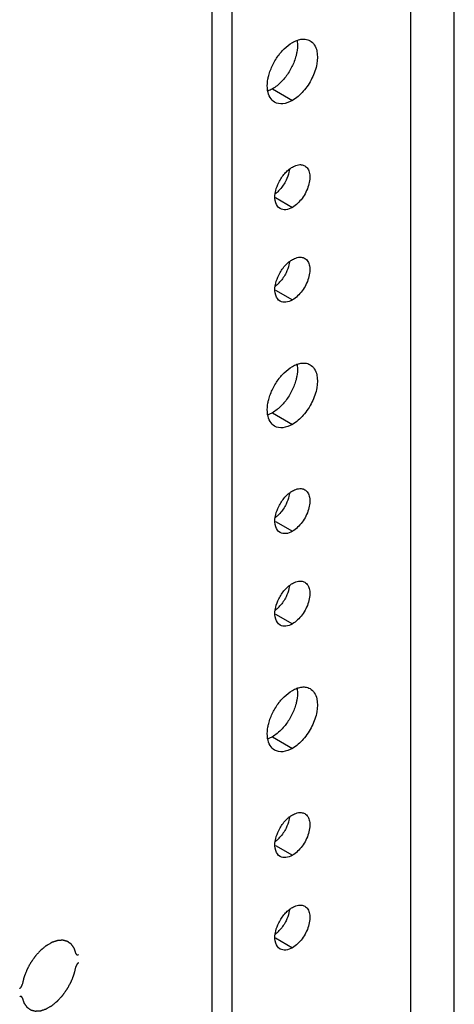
# Model space of a CAD drawing. Header units: inches. Extents: x 6 to 353, y 6 to 228.
# Tile 98 of 256: x 328.38 to 330.3, y 93.04 to 97.39. Entities that reach past the tile are written whole.
import ezdxf

# ---------------------------------------------------------------- set-up
doc = ezdxf.new("R2010")
doc.units = ezdxf.units.IN
doc.header["$LTSCALE"] = 19.946667
doc.header["$MEASUREMENT"] = 0
doc.layers.get('0').update_dxf_attribs({"linetype": 'CONTINUOUS'})
doc.layers.add('03_ALL_AXES', color=7, linetype='CONTINUOUS')
doc.layers.add('05_ALL_CURVES', color=7, linetype='CONTINUOUS')

msp = doc.modelspace()

# ---------------------------------------------------------------- linework, layer by layer
at = {"color": 7, "linetype": 'Continuous'}
for p, q in [((329.2291, 84.9097), (329.2291, 119.5768)), ((329.3175, 84.8587), (329.3175, 119.5258)), ((330.1052, 85.3135), (330.1052, 119.071)), ((330.2976, 85.3135), (330.2976, 118.96))]:
    msp.add_line(p, q, dxfattribs=at)
at = {"layer": '03_ALL_AXES', "color": 7, "linetype": 'Continuous'}
for p, q in [((329.4943, 97.0805), (329.5827, 97.0295)), ((329.5075, 96.6013), (329.5827, 96.5579)), ((329.5075, 96.1931), (329.5827, 96.1497)), ((329.4943, 95.6516), (329.5827, 95.6006)), ((329.5075, 95.1725), (329.5827, 95.1291)), ((329.5075, 94.7642), (329.5827, 94.7208)), ((329.4943, 94.2228), (329.5827, 94.1717)), ((329.5075, 93.7436), (329.5827, 93.7002)), ((329.5075, 93.3353), (329.5827, 93.2919))]:
    msp.add_line(p, q, dxfattribs=at)
for centre in [(329.4064, 96.7442), (329.4064, 96.336), (329.4064, 95.3153), (329.4064, 94.9071), (329.4064, 93.8865), (329.4064, 93.4782)]:
    msp.add_arc(centre, 0.1618, 315.256, 318.5568, dxfattribs=at)
for points in [[(329.5827, 97.285), (329.589, 97.2887), (329.5957, 97.2919), (329.6027, 97.2945)], [(329.5423, 97.1209), (329.5359, 97.1136), (329.5289, 97.1067), (329.5216, 97.1003)], [(329.4943, 97.0805), (329.4879, 97.0768), (329.4812, 97.0736), (329.4743, 97.0711)], [(329.5691, 96.7267), (329.5734, 96.7301), (329.5779, 96.7332), (329.5827, 96.7359)], [(329.5224, 96.6676), (329.5295, 96.6821), (329.5386, 96.6958), (329.5492, 96.7078)], [(329.5545, 96.6773), (329.5474, 96.6628), (329.5384, 96.6492), (329.5277, 96.6371)], [(329.5214, 96.6303), (329.5171, 96.626), (329.5126, 96.622), (329.5079, 96.6182)], [(329.5224, 96.2594), (329.5295, 96.2738), (329.5386, 96.2875), (329.5492, 96.2996)], [(329.5691, 96.3185), (329.5734, 96.3218), (329.5779, 96.325), (329.5827, 96.3277)], [(329.5545, 96.269), (329.5474, 96.2546), (329.5384, 96.2409), (329.5277, 96.2288)], [(329.5214, 96.222), (329.5171, 96.2178), (329.5126, 96.2137), (329.5079, 96.21)], [(329.5827, 95.8562), (329.589, 95.8598), (329.5957, 95.8631), (329.6027, 95.8656)], [(329.5423, 95.692), (329.5359, 95.6847), (329.5289, 95.6778), (329.5216, 95.6714)], [(329.4943, 95.6516), (329.4879, 95.648), (329.4812, 95.6447), (329.4743, 95.6422)], [(329.5691, 95.2978), (329.5734, 95.3012), (329.5779, 95.3043), (329.5827, 95.3071)], [(329.5224, 95.2388), (329.5295, 95.2532), (329.5386, 95.2669), (329.5492, 95.2789)], [(329.5545, 95.2484), (329.5474, 95.234), (329.5384, 95.2203), (329.5277, 95.2082)], [(329.5214, 95.2014), (329.5171, 95.1971), (329.5126, 95.1931), (329.5079, 95.1893)], [(329.5691, 94.8896), (329.5734, 94.893), (329.5779, 94.8961), (329.5827, 94.8988)], [(329.5224, 94.8305), (329.5295, 94.845), (329.5386, 94.8586), (329.5492, 94.8707)], [(329.5545, 94.8401), (329.5474, 94.8257), (329.5384, 94.812), (329.5277, 94.8)], [(329.5214, 94.7932), (329.5171, 94.7889), (329.5126, 94.7848), (329.5079, 94.7811)], [(329.5827, 94.4273), (329.589, 94.431), (329.5957, 94.4342), (329.6027, 94.4367)], [(329.5423, 94.2631), (329.5359, 94.2558), (329.5289, 94.2489), (329.5216, 94.2425)], [(329.4943, 94.2228), (329.4879, 94.2191), (329.4812, 94.2159), (329.4743, 94.2133)], [(329.5691, 93.8689), (329.5734, 93.8723), (329.5779, 93.8755), (329.5827, 93.8782)], [(329.5224, 93.8099), (329.5295, 93.8243), (329.5386, 93.838), (329.5492, 93.8501)], [(329.5545, 93.8195), (329.5474, 93.8051), (329.5384, 93.7914), (329.5277, 93.7793)], [(329.5214, 93.7725), (329.5171, 93.7682), (329.5126, 93.7642), (329.5079, 93.7605)], [(329.5691, 93.4607), (329.5734, 93.4641), (329.5779, 93.4672), (329.5827, 93.4699)], [(329.5224, 93.4016), (329.5295, 93.4161), (329.5386, 93.4297), (329.5492, 93.4418)], [(329.5545, 93.4113), (329.5474, 93.3968), (329.5384, 93.3832), (329.5277, 93.3711)], [(329.5214, 93.3643), (329.5171, 93.36), (329.5126, 93.3559), (329.5079, 93.3522)]]:
    msp.add_open_spline(points, degree=3, dxfattribs=at)
for points, knots in [([(329.6035, 97.2922), (329.6041, 97.2883), (329.6058, 97.2717), (329.6044, 97.2548), (329.6022, 97.2421)], [0, 0, 0, 0, 0.232633, 1, 1, 1, 1]), ([(329.6027, 97.2945), (329.605, 97.2953), (329.6141, 97.2983), (329.6237, 97.3), (329.6307, 97.3001)], [0, 0, 0, 0, 0.264553, 1, 1, 1, 1]), ([(329.6307, 97.3001), (329.6334, 97.3002), (329.6439, 97.2998), (329.6543, 97.2966), (329.6609, 97.2928)], [0, 0, 0, 0, 0.262582, 1, 1, 1, 1]), ([(329.6609, 97.2928), (329.6684, 97.2885), (329.6819, 97.275), (329.6884, 97.2575), (329.6906, 97.248)], [0, 0, 0, 0, 0.46882, 1, 1, 1, 1]), ([(329.4962, 97.187), (329.5039, 97.2026), (329.5162, 97.2225), (329.5309, 97.2404), (329.5347, 97.2447)], [0, 0, 0, 0, 0.75367, 1, 1, 1, 1]), ([(329.5347, 97.2447), (329.5383, 97.2488), (329.5528, 97.264), (329.5693, 97.2773), (329.5827, 97.285)], [0, 0, 0, 0, 0.265662, 1, 1, 1, 1]), ([(329.6022, 97.2421), (329.6012, 97.2369), (329.5964, 97.215), (329.5883, 97.1938), (329.5808, 97.1786)], [0, 0, 0, 0, 0.239985, 1, 1, 1, 1]), ([(329.6906, 97.248), (329.6947, 97.2295), (329.693, 97.1869), (329.6714, 97.1256), (329.6344, 97.0697), (329.6008, 97.0399), (329.5827, 97.0295)], [0, 0, 0, 0, 0.222118, 0.484077, 0.754973, 1, 1, 1, 1]), ([(329.4748, 97.1234), (329.4757, 97.1287), (329.4806, 97.1506), (329.4886, 97.1717), (329.4962, 97.187)], [0, 0, 0, 0, 0.239985, 1, 1, 1, 1]), ([(329.5808, 97.1786), (329.5731, 97.1629), (329.5608, 97.1431), (329.5461, 97.1252), (329.5423, 97.1209)], [0, 0, 0, 0, 0.75367, 1, 1, 1, 1]), ([(329.4735, 97.0734), (329.4729, 97.0772), (329.4712, 97.0939), (329.4725, 97.1108), (329.4748, 97.1234)], [0, 0, 0, 0, 0.232633, 1, 1, 1, 1]), ([(329.5044, 97.0217), (329.4962, 97.0265), (329.4813, 97.0422), (329.4752, 97.0625), (329.4735, 97.0734)], [0, 0, 0, 0, 0.463491, 1, 1, 1, 1]), ([(329.5216, 97.1003), (329.5194, 97.0983), (329.5108, 97.0911), (329.5015, 97.0847), (329.4943, 97.0805)], [0, 0, 0, 0, 0.260856, 1, 1, 1, 1]), ([(329.5827, 97.0295), (329.5697, 97.022), (329.5439, 97.0113), (329.515, 97.0156), (329.5044, 97.0217)], [0, 0, 0, 0, 0.550513, 1, 1, 1, 1]), ([(329.5492, 96.7078), (329.5538, 96.713), (329.5603, 96.7195), (329.5674, 96.7253), (329.5691, 96.7267)], [0, 0, 0, 0, 0.758296, 1, 1, 1, 1]), ([(329.57, 96.725), (329.5694, 96.7211), (329.5661, 96.7046), (329.5602, 96.6887), (329.5545, 96.6773)], [0, 0, 0, 0, 0.23858, 1, 1, 1, 1]), ([(329.5827, 96.7359), (329.5855, 96.7376), (329.5959, 96.7429), (329.6076, 96.7462), (329.6161, 96.7464)], [0, 0, 0, 0, 0.273651, 1, 1, 1, 1]), ([(329.6372, 96.7413), (329.6426, 96.7382), (329.6525, 96.7281), (329.6597, 96.7068), (329.6603, 96.6812), (329.6524, 96.6426), (329.6291, 96.5971), (329.5995, 96.5677), (329.5827, 96.5579)], [0, 0, 0, 0, 0.087127, 0.186819, 0.30452, 0.438668, 0.730057, 1, 1, 1, 1]), ([(329.6161, 96.7464), (329.618, 96.7465), (329.6253, 96.7462), (329.6325, 96.744), (329.6372, 96.7413)], [0, 0, 0, 0, 0.262582, 1, 1, 1, 1]), ([(329.507, 96.6199), (329.5076, 96.6239), (329.5108, 96.6403), (329.5168, 96.6562), (329.5224, 96.6676)], [0, 0, 0, 0, 0.23858, 1, 1, 1, 1]), ([(329.5282, 96.5526), (329.5189, 96.5579), (329.5041, 96.5808), (329.5049, 96.6062), (329.507, 96.6199)], [0, 0, 0, 0, 0.434522, 1, 1, 1, 1]), ([(329.5827, 96.5579), (329.5737, 96.5527), (329.5556, 96.5453), (329.5355, 96.5483), (329.5282, 96.5526)], [0, 0, 0, 0, 0.550513, 1, 1, 1, 1]), ([(329.5827, 96.3277), (329.5855, 96.3293), (329.5959, 96.3347), (329.6076, 96.338), (329.6161, 96.3382)], [0, 0, 0, 0, 0.273651, 1, 1, 1, 1]), ([(329.6372, 96.3331), (329.6426, 96.33), (329.6525, 96.3198), (329.6597, 96.2986), (329.6603, 96.273), (329.6524, 96.2343), (329.6291, 96.1889), (329.5995, 96.1594), (329.5827, 96.1497)], [0, 0, 0, 0, 0.087127, 0.186819, 0.30452, 0.438668, 0.730057, 1, 1, 1, 1]), ([(329.6161, 96.3382), (329.618, 96.3382), (329.6253, 96.338), (329.6325, 96.3358), (329.6372, 96.3331)], [0, 0, 0, 0, 0.262582, 1, 1, 1, 1]), ([(329.5492, 96.2996), (329.5538, 96.3048), (329.5603, 96.3113), (329.5674, 96.3171), (329.5691, 96.3185)], [0, 0, 0, 0, 0.758296, 1, 1, 1, 1]), ([(329.57, 96.3168), (329.5694, 96.3128), (329.5661, 96.2964), (329.5602, 96.2805), (329.5545, 96.269)], [0, 0, 0, 0, 0.23858, 1, 1, 1, 1]), ([(329.507, 96.2117), (329.5076, 96.2156), (329.5108, 96.2321), (329.5168, 96.248), (329.5224, 96.2594)], [0, 0, 0, 0, 0.23858, 1, 1, 1, 1]), ([(329.5282, 96.1443), (329.5189, 96.1496), (329.5041, 96.1725), (329.5049, 96.1979), (329.507, 96.2117)], [0, 0, 0, 0, 0.434522, 1, 1, 1, 1]), ([(329.5827, 96.1497), (329.5737, 96.1445), (329.5556, 96.137), (329.5355, 96.1401), (329.5282, 96.1443)], [0, 0, 0, 0, 0.550513, 1, 1, 1, 1]), ([(329.5347, 95.8158), (329.5383, 95.82), (329.5528, 95.8352), (329.5693, 95.8485), (329.5827, 95.8562)], [0, 0, 0, 0, 0.265662, 1, 1, 1, 1]), ([(329.6035, 95.8633), (329.6041, 95.8594), (329.6058, 95.8428), (329.6044, 95.8259), (329.6022, 95.8133)], [0, 0, 0, 0, 0.232633, 1, 1, 1, 1]), ([(329.6027, 95.8656), (329.605, 95.8664), (329.6141, 95.8694), (329.6237, 95.8711), (329.6307, 95.8712)], [0, 0, 0, 0, 0.264553, 1, 1, 1, 1]), ([(329.6307, 95.8712), (329.6334, 95.8713), (329.6439, 95.8709), (329.6543, 95.8678), (329.6609, 95.8639)], [0, 0, 0, 0, 0.262582, 1, 1, 1, 1]), ([(329.6609, 95.8639), (329.6684, 95.8596), (329.6819, 95.8462), (329.6884, 95.8286), (329.6906, 95.8191)], [0, 0, 0, 0, 0.46882, 1, 1, 1, 1]), ([(329.4962, 95.7581), (329.5039, 95.7738), (329.5162, 95.7936), (329.5309, 95.8115), (329.5347, 95.8158)], [0, 0, 0, 0, 0.75367, 1, 1, 1, 1]), ([(329.6022, 95.8133), (329.6012, 95.808), (329.5964, 95.7861), (329.5883, 95.765), (329.5808, 95.7497)], [0, 0, 0, 0, 0.239985, 1, 1, 1, 1]), ([(329.6906, 95.8191), (329.6947, 95.8006), (329.693, 95.7581), (329.6714, 95.6967), (329.6344, 95.6408), (329.6008, 95.6111), (329.5827, 95.6006)], [0, 0, 0, 0, 0.222118, 0.484077, 0.754973, 1, 1, 1, 1]), ([(329.4748, 95.6945), (329.4757, 95.6998), (329.4806, 95.7217), (329.4886, 95.7428), (329.4962, 95.7581)], [0, 0, 0, 0, 0.239985, 1, 1, 1, 1]), ([(329.5808, 95.7497), (329.5731, 95.734), (329.5608, 95.7142), (329.5461, 95.6963), (329.5423, 95.692)], [0, 0, 0, 0, 0.75367, 1, 1, 1, 1]), ([(329.4735, 95.6445), (329.4729, 95.6484), (329.4712, 95.665), (329.4725, 95.6819), (329.4748, 95.6945)], [0, 0, 0, 0, 0.232633, 1, 1, 1, 1]), ([(329.5044, 95.5928), (329.4962, 95.5976), (329.4813, 95.6134), (329.4752, 95.6336), (329.4735, 95.6445)], [0, 0, 0, 0, 0.463491, 1, 1, 1, 1]), ([(329.5216, 95.6714), (329.5194, 95.6695), (329.5108, 95.6623), (329.5015, 95.6558), (329.4943, 95.6516)], [0, 0, 0, 0, 0.260856, 1, 1, 1, 1]), ([(329.5827, 95.6006), (329.5697, 95.5931), (329.5439, 95.5824), (329.515, 95.5868), (329.5044, 95.5928)], [0, 0, 0, 0, 0.550513, 1, 1, 1, 1]), ([(329.5492, 95.2789), (329.5538, 95.2841), (329.5603, 95.2906), (329.5674, 95.2965), (329.5691, 95.2978)], [0, 0, 0, 0, 0.758296, 1, 1, 1, 1]), ([(329.57, 95.2961), (329.5694, 95.2922), (329.5661, 95.2757), (329.5602, 95.2598), (329.5545, 95.2484)], [0, 0, 0, 0, 0.23858, 1, 1, 1, 1]), ([(329.5827, 95.3071), (329.5855, 95.3087), (329.5959, 95.314), (329.6076, 95.3174), (329.6161, 95.3176)], [0, 0, 0, 0, 0.273651, 1, 1, 1, 1]), ([(329.6372, 95.3125), (329.6426, 95.3093), (329.6525, 95.2992), (329.6597, 95.278), (329.6603, 95.2523), (329.6524, 95.2137), (329.6291, 95.1683), (329.5995, 95.1388), (329.5827, 95.1291)], [0, 0, 0, 0, 0.087127, 0.186819, 0.30452, 0.438668, 0.730057, 1, 1, 1, 1]), ([(329.6161, 95.3176), (329.618, 95.3176), (329.6253, 95.3173), (329.6325, 95.3151), (329.6372, 95.3125)], [0, 0, 0, 0, 0.262582, 1, 1, 1, 1]), ([(329.507, 95.191), (329.5076, 95.195), (329.5108, 95.2114), (329.5168, 95.2273), (329.5224, 95.2388)], [0, 0, 0, 0, 0.23858, 1, 1, 1, 1]), ([(329.5282, 95.1237), (329.5189, 95.129), (329.5041, 95.1519), (329.5049, 95.1773), (329.507, 95.191)], [0, 0, 0, 0, 0.434522, 1, 1, 1, 1]), ([(329.5827, 95.1291), (329.5737, 95.1239), (329.5556, 95.1164), (329.5355, 95.1194), (329.5282, 95.1237)], [0, 0, 0, 0, 0.550513, 1, 1, 1, 1]), ([(329.5827, 94.8988), (329.5855, 94.9004), (329.5959, 94.9058), (329.6076, 94.9091), (329.6161, 94.9093)], [0, 0, 0, 0, 0.273651, 1, 1, 1, 1]), ([(329.6372, 94.9042), (329.6426, 94.9011), (329.6525, 94.891), (329.6597, 94.8697), (329.6603, 94.8441), (329.6524, 94.8054), (329.6291, 94.76), (329.5995, 94.7306), (329.5827, 94.7208)], [0, 0, 0, 0, 0.087127, 0.186819, 0.30452, 0.438668, 0.730057, 1, 1, 1, 1]), ([(329.6161, 94.9093), (329.618, 94.9094), (329.6253, 94.9091), (329.6325, 94.9069), (329.6372, 94.9042)], [0, 0, 0, 0, 0.262582, 1, 1, 1, 1]), ([(329.5492, 94.8707), (329.5538, 94.8759), (329.5603, 94.8824), (329.5674, 94.8882), (329.5691, 94.8896)], [0, 0, 0, 0, 0.758296, 1, 1, 1, 1]), ([(329.57, 94.8879), (329.5694, 94.8839), (329.5661, 94.8675), (329.5602, 94.8516), (329.5545, 94.8401)], [0, 0, 0, 0, 0.23858, 1, 1, 1, 1]), ([(329.507, 94.7828), (329.5076, 94.7867), (329.5108, 94.8032), (329.5168, 94.8191), (329.5224, 94.8305)], [0, 0, 0, 0, 0.23858, 1, 1, 1, 1]), ([(329.5282, 94.7154), (329.5189, 94.7208), (329.5041, 94.7436), (329.5049, 94.769), (329.507, 94.7828)], [0, 0, 0, 0, 0.434522, 1, 1, 1, 1]), ([(329.5827, 94.7208), (329.5737, 94.7156), (329.5556, 94.7081), (329.5355, 94.7112), (329.5282, 94.7154)], [0, 0, 0, 0, 0.550513, 1, 1, 1, 1]), ([(329.5347, 94.3869), (329.5383, 94.3911), (329.5528, 94.4063), (329.5693, 94.4196), (329.5827, 94.4273)], [0, 0, 0, 0, 0.265662, 1, 1, 1, 1]), ([(329.6035, 94.4344), (329.6041, 94.4306), (329.6058, 94.4139), (329.6044, 94.397), (329.6022, 94.3844)], [0, 0, 0, 0, 0.232633, 1, 1, 1, 1]), ([(329.6027, 94.4367), (329.605, 94.4376), (329.6141, 94.4405), (329.6237, 94.4422), (329.6307, 94.4424)], [0, 0, 0, 0, 0.264553, 1, 1, 1, 1]), ([(329.6307, 94.4424), (329.6334, 94.4424), (329.6439, 94.442), (329.6543, 94.4389), (329.6609, 94.435)], [0, 0, 0, 0, 0.262582, 1, 1, 1, 1]), ([(329.6609, 94.435), (329.6684, 94.4307), (329.6819, 94.4173), (329.6884, 94.3997), (329.6906, 94.3902)], [0, 0, 0, 0, 0.46882, 1, 1, 1, 1]), ([(329.4962, 94.3292), (329.5039, 94.3449), (329.5162, 94.3647), (329.5309, 94.3826), (329.5347, 94.3869)], [0, 0, 0, 0, 0.75367, 1, 1, 1, 1]), ([(329.6022, 94.3844), (329.6012, 94.3791), (329.5964, 94.3572), (329.5883, 94.3361), (329.5808, 94.3208)], [0, 0, 0, 0, 0.239985, 1, 1, 1, 1]), ([(329.6906, 94.3902), (329.6947, 94.3717), (329.693, 94.3292), (329.6714, 94.2679), (329.6344, 94.2119), (329.6008, 94.1822), (329.5827, 94.1717)], [0, 0, 0, 0, 0.222118, 0.484077, 0.754973, 1, 1, 1, 1]), ([(329.4748, 94.2656), (329.4757, 94.2709), (329.4806, 94.2928), (329.4886, 94.314), (329.4962, 94.3292)], [0, 0, 0, 0, 0.239985, 1, 1, 1, 1]), ([(329.5808, 94.3208), (329.5731, 94.3052), (329.5608, 94.2853), (329.5461, 94.2674), (329.5423, 94.2631)], [0, 0, 0, 0, 0.75367, 1, 1, 1, 1]), ([(329.4735, 94.2156), (329.4729, 94.2195), (329.4712, 94.2361), (329.4725, 94.253), (329.4748, 94.2656)], [0, 0, 0, 0, 0.232633, 1, 1, 1, 1]), ([(329.5044, 94.164), (329.4962, 94.1687), (329.4813, 94.1845), (329.4752, 94.2047), (329.4735, 94.2156)], [0, 0, 0, 0, 0.463491, 1, 1, 1, 1]), ([(329.5216, 94.2425), (329.5194, 94.2406), (329.5108, 94.2334), (329.5015, 94.2269), (329.4943, 94.2228)], [0, 0, 0, 0, 0.260856, 1, 1, 1, 1]), ([(329.5827, 94.1717), (329.5697, 94.1643), (329.5439, 94.1535), (329.515, 94.1579), (329.5044, 94.164)], [0, 0, 0, 0, 0.550513, 1, 1, 1, 1]), ([(329.5492, 93.8501), (329.5538, 93.8553), (329.5603, 93.8618), (329.5674, 93.8676), (329.5691, 93.8689)], [0, 0, 0, 0, 0.758296, 1, 1, 1, 1]), ([(329.57, 93.8673), (329.5694, 93.8633), (329.5661, 93.8468), (329.5602, 93.831), (329.5545, 93.8195)], [0, 0, 0, 0, 0.23858, 1, 1, 1, 1]), ([(329.5827, 93.8782), (329.5855, 93.8798), (329.5959, 93.8852), (329.6076, 93.8885), (329.6161, 93.8887)], [0, 0, 0, 0, 0.273651, 1, 1, 1, 1]), ([(329.6372, 93.8836), (329.6426, 93.8804), (329.6525, 93.8703), (329.6597, 93.8491), (329.6603, 93.8235), (329.6524, 93.7848), (329.6291, 93.7394), (329.5995, 93.7099), (329.5827, 93.7002)], [0, 0, 0, 0, 0.087127, 0.186819, 0.30452, 0.438668, 0.730057, 1, 1, 1, 1]), ([(329.6161, 93.8887), (329.618, 93.8887), (329.6253, 93.8885), (329.6325, 93.8863), (329.6372, 93.8836)], [0, 0, 0, 0, 0.262582, 1, 1, 1, 1]), ([(329.507, 93.7622), (329.5076, 93.7661), (329.5108, 93.7826), (329.5168, 93.7984), (329.5224, 93.8099)], [0, 0, 0, 0, 0.23858, 1, 1, 1, 1]), ([(329.5282, 93.6948), (329.5189, 93.7001), (329.5041, 93.723), (329.5049, 93.7484), (329.507, 93.7622)], [0, 0, 0, 0, 0.434522, 1, 1, 1, 1]), ([(329.5827, 93.7002), (329.5737, 93.695), (329.5556, 93.6875), (329.5355, 93.6905), (329.5282, 93.6948)], [0, 0, 0, 0, 0.550513, 1, 1, 1, 1]), ([(329.5827, 93.4699), (329.5855, 93.4715), (329.5959, 93.4769), (329.6076, 93.4802), (329.6161, 93.4804)], [0, 0, 0, 0, 0.273651, 1, 1, 1, 1]), ([(329.6372, 93.4753), (329.6426, 93.4722), (329.6525, 93.4621), (329.6597, 93.4408), (329.6603, 93.4152), (329.6524, 93.3766), (329.6291, 93.3311), (329.5995, 93.3017), (329.5827, 93.2919)], [0, 0, 0, 0, 0.087127, 0.186819, 0.30452, 0.438668, 0.730057, 1, 1, 1, 1]), ([(329.6161, 93.4804), (329.618, 93.4805), (329.6253, 93.4802), (329.6325, 93.478), (329.6372, 93.4753)], [0, 0, 0, 0, 0.262582, 1, 1, 1, 1]), ([(329.5492, 93.4418), (329.5538, 93.447), (329.5603, 93.4535), (329.5674, 93.4593), (329.5691, 93.4607)], [0, 0, 0, 0, 0.758296, 1, 1, 1, 1]), ([(329.57, 93.459), (329.5694, 93.455), (329.5661, 93.4386), (329.5602, 93.4227), (329.5545, 93.4113)], [0, 0, 0, 0, 0.23858, 1, 1, 1, 1]), ([(329.507, 93.3539), (329.5076, 93.3579), (329.5108, 93.3743), (329.5168, 93.3902), (329.5224, 93.4016)], [0, 0, 0, 0, 0.23858, 1, 1, 1, 1]), ([(329.5282, 93.2865), (329.5189, 93.2919), (329.5041, 93.3148), (329.5049, 93.3402), (329.507, 93.3539)], [0, 0, 0, 0, 0.434522, 1, 1, 1, 1]), ([(329.5827, 93.2919), (329.5737, 93.2867), (329.5556, 93.2793), (329.5355, 93.2823), (329.5282, 93.2865)], [0, 0, 0, 0, 0.550513, 1, 1, 1, 1])]:
    msp.add_open_spline(points, degree=3, knots=knots, dxfattribs=at)
at = {"layer": '05_ALL_CURVES', "color": 7, "linetype": 'Continuous'}
for points, knots in [([(328.6273, 93.2663), (328.6267, 93.2679), (328.6257, 93.2711), (328.6241, 93.2758), (328.6228, 93.2798), (328.6217, 93.2829), (328.6209, 93.2853), (328.6203, 93.2873), (328.6198, 93.2887), (328.6196, 93.2894), (328.6195, 93.2898), (328.6192, 93.2901), (328.619, 93.2905), (328.6185, 93.2911), (328.618, 93.2918), (328.6174, 93.2927), (328.6165, 93.294), (328.6155, 93.2955), (328.6137, 93.298), (328.612, 93.3004), (328.6103, 93.3029), (328.609, 93.3047), (328.6081, 93.3061), (328.6074, 93.307), (328.6071, 93.3075), (328.6068, 93.3079), (328.6063, 93.3082), (328.6059, 93.3085), (328.6053, 93.3089), (328.6043, 93.3096), (328.6029, 93.3106), (328.6012, 93.3119), (328.5989, 93.3135), (328.5966, 93.3151), (328.5943, 93.3168), (328.5929, 93.3178), (328.5917, 93.3186), (328.591, 93.3191), (328.5905, 93.3195), (328.5902, 93.3197), (328.59, 93.3199), (328.5895, 93.32), (328.5888, 93.3202), (328.588, 93.3204), (328.5866, 93.3208), (328.5848, 93.3212), (328.5828, 93.3218), (328.58, 93.3225), (328.5772, 93.3232), (328.5744, 93.324), (328.5727, 93.3244), (328.5713, 93.3248), (328.5705, 93.3251), (328.5699, 93.3252), (328.5695, 93.3253), (328.5691, 93.3253), (328.5686, 93.3253), (328.5678, 93.3252), (328.5669, 93.3251), (328.5653, 93.3251), (328.5633, 93.3249), (328.561, 93.3248), (328.5579, 93.3246), (328.5547, 93.3244), (328.5516, 93.3242), (328.5496, 93.3241), (328.5483, 93.324), (328.5475, 93.324), (328.547, 93.324), (328.5466, 93.3239), (328.5463, 93.3239), (328.546, 93.3238), (328.5454, 93.3236), (328.544, 93.3231), (328.5419, 93.3225), (328.5394, 93.3216), (328.5369, 93.3208), (328.5335, 93.3197), (328.5302, 93.3186), (328.5272, 93.3176), (328.5255, 93.3171), (328.5243, 93.3167), (328.5232, 93.3163), (328.5224, 93.316), (328.5216, 93.3158), (328.5205, 93.3151), (328.5188, 93.3142), (328.5166, 93.3129), (328.5132, 93.311), (328.5089, 93.3085), (328.5046, 93.306), (328.5012, 93.3041), (328.499, 93.3028), (328.4973, 93.3018), (328.4962, 93.3013), (328.4954, 93.3005), (328.4946, 93.2999), (328.4935, 93.299), (328.4922, 93.298), (328.4906, 93.2966), (328.4876, 93.2942), (328.4834, 93.2907), (328.4792, 93.2873), (328.4759, 93.2845), (328.4738, 93.2828), (328.4723, 93.2816), (328.4714, 93.281), (328.4707, 93.2801), (328.4697, 93.279), (328.4681, 93.2772), (328.4661, 93.2751), (328.4629, 93.2716), (328.4589, 93.2672), (328.4549, 93.2629), (328.4521, 93.2599), (328.4505, 93.2581), (328.4495, 93.257), (328.4487, 93.2562), (328.4479, 93.2553), (328.4471, 93.2541), (328.446, 93.2526), (328.4446, 93.2506), (328.4429, 93.2482), (328.4401, 93.2442), (328.4373, 93.2403), (328.4346, 93.2364), (328.4325, 93.2334), (328.4307, 93.2309), (328.4294, 93.229), (328.4285, 93.2278), (328.4278, 93.2268), (328.4273, 93.226), (328.4269, 93.2252), (328.4263, 93.2242), (328.4256, 93.2228), (328.4238, 93.2196), (328.4213, 93.2148), (328.4184, 93.2095), (328.4161, 93.2052), (328.4144, 93.202), (328.4129, 93.1993), (328.4118, 93.1972), (328.4111, 93.1958), (328.4105, 93.1948), (328.4101, 93.1937), (328.4093, 93.1917), (328.4078, 93.1879), (328.4057, 93.1823), (328.4035, 93.1768), (328.4018, 93.1724), (328.4005, 93.1691), (328.3994, 93.1663), (328.3987, 93.1644), (328.3983, 93.1633), (328.398, 93.1626), (328.3978, 93.162), (328.3976, 93.1615), (328.3974, 93.1605), (328.3969, 93.1586), (328.3963, 93.1558), (328.3955, 93.1525), (328.3944, 93.1481), (328.3931, 93.1425), (328.3915, 93.1359), (328.3904, 93.1315), (328.3899, 93.1293)], [0, 0, 0, 0, 0.015625, 0.03125, 0.046875, 0.054688, 0.0625, 0.070312, 0.074219, 0.076172, 0.077148, 0.078125, 0.080078, 0.082031, 0.085938, 0.089844, 0.09375, 0.101562, 0.109375, 0.125, 0.132812, 0.140625, 0.148438, 0.150391, 0.152344, 0.154297, 0.15625, 0.158203, 0.160156, 0.164062, 0.171875, 0.179688, 0.1875, 0.203125, 0.210938, 0.21875, 0.222656, 0.226562, 0.228516, 0.229492, 0.230469, 0.232422, 0.234375, 0.238281, 0.242188, 0.25, 0.257812, 0.265625, 0.28125, 0.289062, 0.296875, 0.300781, 0.304688, 0.306641, 0.307617, 0.308594, 0.310547, 0.3125, 0.316406, 0.320312, 0.328125, 0.335938, 0.34375, 0.359375, 0.367188, 0.375, 0.378906, 0.380859, 0.382812, 0.383789, 0.384766, 0.385742, 0.386719, 0.390625, 0.398438, 0.40625, 0.414062, 0.421875, 0.4375, 0.445312, 0.449219, 0.453125, 0.457031, 0.458984, 0.460938, 0.464844, 0.46875, 0.476562, 0.484375, 0.5, 0.515625, 0.523438, 0.53125, 0.535156, 0.539062, 0.541016, 0.542969, 0.546875, 0.550781, 0.554688, 0.5625, 0.578125, 0.59375, 0.601562, 0.609375, 0.613281, 0.615234, 0.617188, 0.621094, 0.625, 0.632812, 0.640625, 0.65625, 0.671875, 0.679688, 0.683594, 0.6875, 0.689453, 0.691406, 0.695312, 0.699219, 0.703125, 0.710938, 0.71875, 0.734375, 0.742188, 0.75, 0.757812, 0.761719, 0.765625, 0.767578, 0.769531, 0.771484, 0.773438, 0.777344, 0.78125, 0.796875, 0.8125, 0.820312, 0.828125, 0.835938, 0.839844, 0.84375, 0.845703, 0.847656, 0.851562, 0.859375, 0.875, 0.890625, 0.898438, 0.90625, 0.914062, 0.917969, 0.919922, 0.921875, 0.922852, 0.923828, 0.925781, 0.929688, 0.9375, 0.945312, 0.953125, 0.96875, 0.984375, 1, 1, 1, 1]), ([(328.6273, 93.2663), (328.6274, 93.266), (328.6276, 93.2654), (328.6278, 93.2647), (328.628, 93.2642), (328.6281, 93.2639), (328.6284, 93.2636), (328.6287, 93.2631), (328.6291, 93.2626), (328.6294, 93.2623), (328.6296, 93.2621), (328.63, 93.2619), (328.6304, 93.2616), (328.6308, 93.2614), (328.631, 93.2613), (328.6312, 93.2611), (328.6314, 93.2611), (328.6317, 93.2611), (328.6321, 93.261), (328.6327, 93.2609), (328.6331, 93.2608), (328.6334, 93.2608), (328.6339, 93.2609), (328.6346, 93.261), (328.6352, 93.2611), (328.6357, 93.2612), (328.636, 93.2613), (328.6366, 93.2616), (328.6374, 93.2619), (328.638, 93.2622), (328.6383, 93.2623)], [0, 0, 0, 0, 0.0625, 0.125, 0.15625, 0.171875, 0.1875, 0.25, 0.3125, 0.328125, 0.34375, 0.375, 0.4375, 0.46875, 0.484375, 0.5, 0.515625, 0.53125, 0.5625, 0.625, 0.65625, 0.671875, 0.6875, 0.75, 0.8125, 0.828125, 0.84375, 0.875, 0.9375, 1, 1, 1, 1]), ([(328.3899, 93.0718), (328.3904, 93.0702), (328.3915, 93.067), (328.3931, 93.0623), (328.3944, 93.0583), (328.3954, 93.0552), (328.3962, 93.0528), (328.3969, 93.0508), (328.3973, 93.0494), (328.3976, 93.0487), (328.3977, 93.0483), (328.3979, 93.048), (328.3982, 93.0477), (328.3986, 93.047), (328.3991, 93.0463), (328.3998, 93.0454), (328.4006, 93.0441), (328.4017, 93.0426), (328.4034, 93.0401), (328.4051, 93.0377), (328.4068, 93.0352), (328.4081, 93.0334), (328.4091, 93.032), (328.4097, 93.0311), (328.41, 93.0306), (328.4104, 93.0302), (328.4108, 93.0299), (328.4112, 93.0296), (328.4118, 93.0292), (328.4128, 93.0285), (328.4142, 93.0275), (328.416, 93.0262), (328.4183, 93.0246), (328.4205, 93.023), (328.4228, 93.0214), (328.4243, 93.0203), (328.4254, 93.0195), (328.4261, 93.019), (328.4266, 93.0187), (328.4269, 93.0185), (328.4272, 93.0182), (328.4276, 93.0181), (328.4283, 93.0179), (328.4292, 93.0177), (328.4306, 93.0174), (328.4323, 93.0169), (328.4344, 93.0163), (328.4372, 93.0156), (328.4399, 93.0149), (328.4427, 93.0141), (328.4444, 93.0137), (328.4458, 93.0133), (328.4467, 93.0131), (328.4473, 93.0129), (328.4476, 93.0128), (328.448, 93.0128), (328.4485, 93.0129), (328.4493, 93.0129), (328.4503, 93.013), (328.4519, 93.0131), (328.4538, 93.0132), (328.4562, 93.0133), (328.4593, 93.0135), (328.4624, 93.0137), (328.4656, 93.0139), (328.4675, 93.014), (328.4689, 93.0141), (328.4697, 93.0141), (328.4702, 93.0141), (328.4706, 93.0142), (328.4708, 93.0142), (328.4712, 93.0143), (328.4718, 93.0145), (328.4732, 93.015), (328.4753, 93.0156), (328.4778, 93.0165), (328.4803, 93.0173), (328.4836, 93.0184), (328.487, 93.0195), (328.4899, 93.0205), (328.4916, 93.021), (328.4929, 93.0214), (328.4939, 93.0218), (328.4948, 93.0221), (328.4956, 93.0223), (328.4967, 93.023), (328.4984, 93.0239), (328.5005, 93.0252), (328.504, 93.0271), (328.5083, 93.0296), (328.5126, 93.0321), (328.516, 93.034), (328.5181, 93.0353), (328.5198, 93.0363), (328.5209, 93.0368), (328.5218, 93.0376), (328.5226, 93.0382), (328.5237, 93.0391), (328.5249, 93.0401), (328.5266, 93.0415), (328.5295, 93.0439), (328.5337, 93.0474), (328.5379, 93.0508), (328.5413, 93.0536), (328.5434, 93.0553), (328.5449, 93.0565), (328.5457, 93.0572), (328.5465, 93.0581), (328.5475, 93.0591), (328.5491, 93.0609), (328.5511, 93.063), (328.5543, 93.0665), (328.5583, 93.0709), (328.5622, 93.0752), (328.565, 93.0783), (328.5666, 93.08), (328.5676, 93.0811), (328.5684, 93.082), (328.5692, 93.0828), (328.5701, 93.084), (328.5711, 93.0855), (328.5725, 93.0875), (328.5743, 93.0899), (328.577, 93.0939), (328.5798, 93.0978), (328.5826, 93.1017), (328.5847, 93.1047), (328.5864, 93.1072), (328.5878, 93.1091), (328.5887, 93.1104), (328.5894, 93.1113), (328.5899, 93.1121), (328.5903, 93.1129), (328.5909, 93.114), (328.5916, 93.1153), (328.5933, 93.1185), (328.5959, 93.1233), (328.5988, 93.1286), (328.6011, 93.1329), (328.6028, 93.1361), (328.6042, 93.1388), (328.6054, 93.1409), (328.6061, 93.1423), (328.6067, 93.1433), (328.6071, 93.1444), (328.6079, 93.1464), (328.6094, 93.1502), (328.6115, 93.1558), (328.6136, 93.1613), (328.6154, 93.1657), (328.6166, 93.169), (328.6177, 93.1718), (328.6185, 93.1737), (328.6189, 93.1749), (328.6191, 93.1755), (328.6194, 93.1761), (328.6195, 93.1766), (328.6197, 93.1776), (328.6202, 93.1795), (328.6209, 93.1823), (328.6217, 93.1856), (328.6227, 93.19), (328.6241, 93.1956), (328.6257, 93.2022), (328.6267, 93.2066), (328.6273, 93.2088)], [0, 0, 0, 0, 0.015625, 0.03125, 0.046875, 0.054688, 0.0625, 0.070312, 0.074219, 0.076172, 0.077148, 0.078125, 0.080078, 0.082031, 0.085938, 0.089844, 0.09375, 0.101562, 0.109375, 0.125, 0.132812, 0.140625, 0.148438, 0.150391, 0.152344, 0.154297, 0.15625, 0.158203, 0.160156, 0.164062, 0.171875, 0.179688, 0.1875, 0.203125, 0.210938, 0.21875, 0.222656, 0.226562, 0.228516, 0.229492, 0.230469, 0.232422, 0.234375, 0.238281, 0.242188, 0.25, 0.257812, 0.265625, 0.28125, 0.289062, 0.296875, 0.300781, 0.304688, 0.306641, 0.307617, 0.308594, 0.310547, 0.3125, 0.316406, 0.320312, 0.328125, 0.335938, 0.34375, 0.359375, 0.367188, 0.375, 0.378906, 0.380859, 0.382812, 0.383789, 0.384766, 0.385742, 0.386719, 0.390625, 0.398438, 0.40625, 0.414062, 0.421875, 0.4375, 0.445312, 0.449219, 0.453125, 0.457031, 0.458984, 0.460938, 0.464844, 0.46875, 0.476562, 0.484375, 0.5, 0.515625, 0.523438, 0.53125, 0.535156, 0.539062, 0.541016, 0.542969, 0.546875, 0.550781, 0.554688, 0.5625, 0.578125, 0.59375, 0.601562, 0.609375, 0.613281, 0.615234, 0.617188, 0.621094, 0.625, 0.632812, 0.640625, 0.65625, 0.671875, 0.679688, 0.683594, 0.6875, 0.689453, 0.691406, 0.695312, 0.699219, 0.703125, 0.710938, 0.71875, 0.734375, 0.742188, 0.75, 0.757812, 0.761719, 0.765625, 0.767578, 0.769531, 0.771484, 0.773438, 0.777344, 0.78125, 0.796875, 0.8125, 0.820312, 0.828125, 0.835938, 0.839844, 0.84375, 0.845703, 0.847656, 0.851562, 0.859375, 0.875, 0.890625, 0.898438, 0.90625, 0.914062, 0.917969, 0.919922, 0.921875, 0.922852, 0.923828, 0.925781, 0.929688, 0.9375, 0.945312, 0.953125, 0.96875, 0.984375, 1, 1, 1, 1]), ([(328.6383, 93.2256), (328.638, 93.2254), (328.6374, 93.2249), (328.6366, 93.2243), (328.6359, 93.2239), (328.6353, 93.2234), (328.6346, 93.2226), (328.6338, 93.2219), (328.6332, 93.2212), (328.6327, 93.2205), (328.6322, 93.2198), (328.6316, 93.2191), (328.6312, 93.2186), (328.6309, 93.218), (328.6304, 93.2172), (328.63, 93.2164), (328.6295, 93.2156), (328.6292, 93.2148), (328.6288, 93.2138), (328.6283, 93.2128), (328.628, 93.2119), (328.6278, 93.2111), (328.6276, 93.2101), (328.6274, 93.2092), (328.6273, 93.2088)], [0, 0, 0, 0, 0.0625, 0.125, 0.15625, 0.1875, 0.25, 0.3125, 0.34375, 0.375, 0.4375, 0.46875, 0.5, 0.53125, 0.5625, 0.625, 0.65625, 0.6875, 0.75, 0.8125, 0.84375, 0.875, 0.9375, 1, 1, 1, 1]), ([(328.3788, 93.1125), (328.3791, 93.1127), (328.3798, 93.1132), (328.3806, 93.1138), (328.3812, 93.1142), (328.3818, 93.1148), (328.3826, 93.1155), (328.3833, 93.1162), (328.3839, 93.1169), (328.3845, 93.1176), (328.385, 93.1183), (328.3855, 93.119), (328.386, 93.1195), (328.3863, 93.1201), (328.3867, 93.1209), (328.3872, 93.1217), (328.3876, 93.1225), (328.388, 93.1233), (328.3884, 93.1243), (328.3888, 93.1254), (328.3891, 93.1262), (328.3893, 93.127), (328.3896, 93.128), (328.3898, 93.1289), (328.3899, 93.1293)], [0, 0, 0, 0, 0.0625, 0.125, 0.15625, 0.1875, 0.25, 0.3125, 0.34375, 0.375, 0.4375, 0.46875, 0.5, 0.53125, 0.5625, 0.625, 0.65625, 0.6875, 0.75, 0.8125, 0.84375, 0.875, 0.9375, 1, 1, 1, 1]), ([(328.3899, 93.0718), (328.3898, 93.0721), (328.3896, 93.0727), (328.3893, 93.0734), (328.3892, 93.0739), (328.3891, 93.0742), (328.3888, 93.0745), (328.3884, 93.075), (328.388, 93.0755), (328.3878, 93.0758), (328.3876, 93.076), (328.3872, 93.0762), (328.3867, 93.0765), (328.3864, 93.0767), (328.3861, 93.0769), (328.386, 93.077), (328.3858, 93.077), (328.3855, 93.077), (328.385, 93.0771), (328.3845, 93.0772), (328.384, 93.0773), (328.3837, 93.0773), (328.3833, 93.0772), (328.3826, 93.0771), (328.3819, 93.077), (328.3815, 93.0769), (328.3812, 93.0768), (328.3806, 93.0765), (328.3798, 93.0762), (328.3791, 93.0759), (328.3788, 93.0758)], [0, 0, 0, 0, 0.0625, 0.125, 0.15625, 0.171875, 0.1875, 0.25, 0.3125, 0.328125, 0.34375, 0.375, 0.4375, 0.46875, 0.484375, 0.5, 0.515625, 0.53125, 0.5625, 0.625, 0.65625, 0.671875, 0.6875, 0.75, 0.8125, 0.828125, 0.84375, 0.875, 0.9375, 1, 1, 1, 1])]:
    msp.add_open_spline(points, degree=3, knots=knots, dxfattribs=at)

doc.saveas('drawing.dxf')
